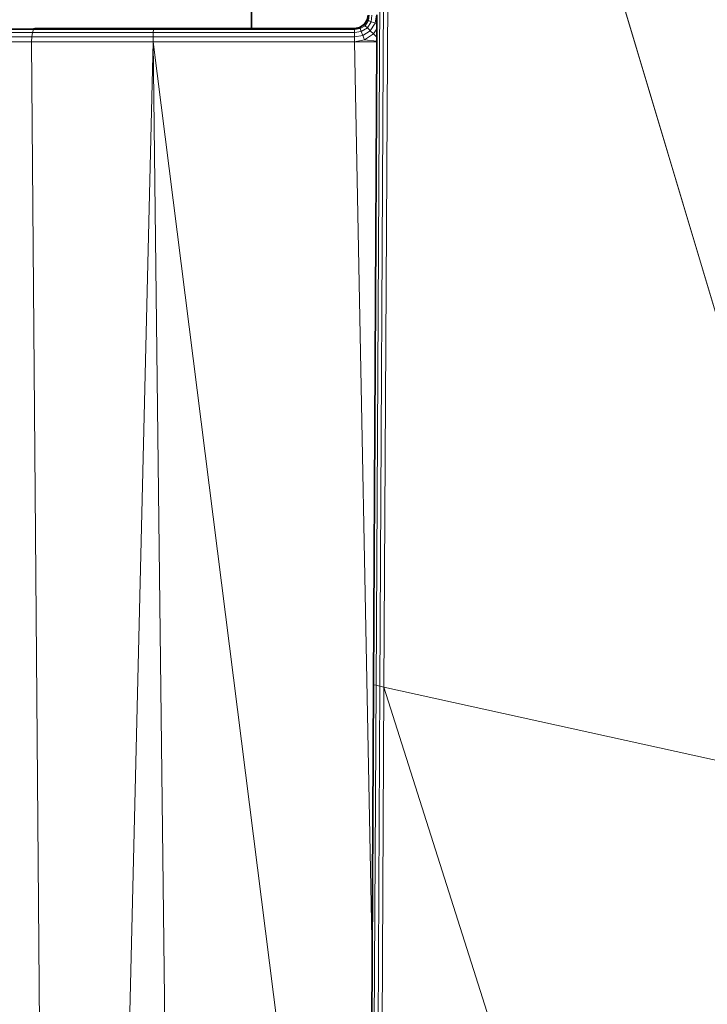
# Model space of a CAD drawing. Header units: inches. Extents: x 1 to 102, y 1 to 36.
# Tile 51 of 59: x 80.01 to 82.58, y 21.92 to 25.59. Entities that reach past the tile are written whole.
import ezdxf

# ---------------------------------------------------------------- set-up
doc = ezdxf.new("R2010")
doc.units = ezdxf.units.IN
doc.header["$MEASUREMENT"] = 0
doc.layers.add('Default', color=7, linetype='Continuous')

msp = doc.modelspace()

# ---------------------------------------------------------------- linework, layer by layer
at = {"layer": 'Default', "color": 9, "lineweight": 0, "true_color": 0xc5c5c5, "transparency": 33554687}
for p, q in [((81.3434, 23.1079), (81.3725, 28.5367)), ((81.3873, 28.5427), (81.3571, 23.1047)), ((81.3152, 17.6434), (81.3434, 23.1079)), ((81.3571, 23.1047), (81.3292, 17.6434)), ((81.3434, 23.1079), (81.3571, 23.1047)), ((81.3571, 23.1047), (81.3434, 23.1079))]:
    msp.add_line(p, q, dxfattribs=at).dxf.unprotected_set("ltscale", 0)
at = {"layer": 'Default', "color": 253, "lineweight": 0, "true_color": 0xacacac, "transparency": 33554687}
for p, q in [((81.3725, 28.5367), (81.3434, 23.1079)), ((81.3462, 25.5778), (81.3464, 25.6109)), ((81.346, 25.5279), (81.3461, 25.5587)), ((81.3461, 25.5587), (81.3462, 25.5778)), ((81.3459, 25.5126), (81.346, 25.5279)), ((81.3353, 23.1099), (81.3459, 25.5106)), ((81.3459, 25.5106), (81.3459, 25.5126)), ((81.3434, 23.1079), (81.3353, 23.1099))]:
    msp.add_line(p, q, dxfattribs=at).dxf.unprotected_set("ltscale", 0)
at = {"layer": 'Default', "color": 7, "lineweight": 15, "ltscale": 5.215923, "transparency": 33554687}
for p, q in [((81.3725, 28.5367), (81.3434, 23.1079)), ((81.3873, 28.5427), (81.3571, 23.1047)), ((81.3728, 23.1012), (81.4021, 28.5439)), ((81.3031, 25.5709), (81.3149, 25.5898)), ((81.3101, 25.5921), (81.3149, 25.5898)), ((81.3149, 25.5898), (81.3171, 25.6106)), ((81.3149, 25.5898), (81.3251, 25.5857)), ((81.3251, 25.5857), (81.3278, 25.6107)), ((81.3444, 25.6108), (81.3398, 25.5805)), ((80.0649, 25.5571), (79.7047, 25.5571)), ((80.0696, 25.5606), (79.9503, 25.5613)), ((80.0606, 25.5459), (80.0649, 25.5571)), ((80.0649, 25.5571), (80.0696, 25.5606)), ((80.5124, 25.5571), (80.0649, 25.5571)), ((80.5124, 25.5571), (80.5117, 25.5459)), ((80.5133, 25.5606), (80.5124, 25.5571)), ((81.2634, 25.5571), (80.5124, 25.5571)), ((81.2634, 25.5606), (81.2634, 25.5571)), ((81.2634, 25.5571), (81.2841, 25.5598)), ((81.2634, 25.5459), (81.2634, 25.5571)), ((81.283, 25.5615), (81.2818, 25.5641)), ((81.283, 25.5615), (81.2841, 25.5598)), ((81.2841, 25.5598), (81.3031, 25.5709)), ((81.2883, 25.5486), (81.2841, 25.5598)), ((81.2883, 25.5486), (81.3117, 25.5628)), ((81.2988, 25.5752), (81.3031, 25.5709)), ((81.3031, 25.5709), (81.3117, 25.5628)), ((81.3117, 25.5628), (81.3251, 25.5857)), ((81.3171, 25.5568), (81.3117, 25.5628)), ((81.3216, 25.5518), (81.3171, 25.5568)), ((81.3398, 25.5805), (81.3216, 25.5518)), ((81.3251, 25.5857), (81.3332, 25.5827)), ((81.3332, 25.5827), (81.3398, 25.5805)), ((81.3461, 25.5587), (81.3339, 25.54)), ((81.3398, 25.5805), (81.3462, 25.5778)), ((80.0578, 25.529), (79.693, 25.529)), ((80.0606, 25.5459), (79.6976, 25.5459)), ((80.0571, 25.5106), (80.0578, 25.529)), ((80.0578, 25.529), (80.0606, 25.5459)), ((80.5112, 25.529), (80.0578, 25.529)), ((80.5117, 25.5459), (80.0606, 25.5459)), ((80.5112, 25.529), (80.511, 25.5106)), ((80.5117, 25.5459), (80.5112, 25.529)), ((81.2634, 25.529), (80.5112, 25.529)), ((81.2634, 25.5459), (80.5117, 25.5459)), ((81.2634, 25.5459), (81.2883, 25.5486)), ((81.2634, 25.529), (81.2634, 25.5459)), ((81.2939, 25.5337), (81.2634, 25.529)), ((81.2634, 25.5105), (81.2634, 25.529)), ((81.3001, 25.5176), (81.2634, 25.5105)), ((81.2939, 25.5337), (81.2883, 25.5486)), ((81.3216, 25.5518), (81.2939, 25.5337)), ((81.3001, 25.5176), (81.2939, 25.5337)), ((81.3339, 25.54), (81.3001, 25.5176)), ((81.3001, 25.5176), (81.3459, 25.5126)), ((81.3339, 25.54), (81.3216, 25.5518)), ((81.3339, 25.54), (81.346, 25.5279)), ((79.6916, 25.5106), (80.0571, 25.5106)), ((80.1704, 11.4289), (80.0571, 25.5106)), ((80.0571, 25.5106), (80.511, 25.5106)), ((80.511, 25.5106), (80.6788, 11.4236)), ((81.3136, 19.1553), (80.511, 25.5106)), ((80.511, 25.5106), (81.2634, 25.5105)), ((81.2634, 25.5105), (81.3459, 25.5106)), ((81.3459, 25.5106), (81.3353, 23.1099)), ((81.3152, 17.6434), (81.3434, 23.1079)), ((81.3288, 22.0973), (81.3353, 23.1099)), ((81.3292, 17.6434), (81.3571, 23.1047)), ((81.3353, 23.1099), (81.3341, 23.1104)), ((81.3434, 23.1079), (81.3353, 23.1099)), ((81.3571, 23.1047), (81.3434, 23.1079)), ((81.3453, 17.6434), (81.3728, 23.1012)), ((81.3571, 23.1047), (81.3728, 23.1012)), ((83.1449, 22.7106), (81.3728, 23.1012))]:
    msp.add_line(p, q, dxfattribs=at)
at = {"layer": 'Default', "color": 255, "lineweight": 0, "transparency": 33554687}
for p, q in [((81.3571, 23.1047), (81.3873, 28.5427)), ((81.4021, 28.5439), (81.3728, 23.1012)), ((81.3292, 17.6434), (81.3571, 23.1047)), ((81.3728, 23.1012), (81.3453, 17.6434)), ((81.3728, 23.1012), (81.3571, 23.1047)), ((81.3571, 23.1047), (81.3728, 23.1012))]:
    msp.add_line(p, q, dxfattribs=at).dxf.unprotected_set("ltscale", 0)
at = {"layer": 'Default', "color": 9, "lineweight": 0, "true_color": 0xcbcbcb, "transparency": 33554687}
for p, q in [((81.3728, 23.1012), (81.4021, 28.5439)), ((83.1449, 22.7106), (81.4021, 28.5439)), ((81.4021, 28.5439), (83.1449, 22.7106)), ((80.8782, 25.5606), (80.8782, 27.633)), ((81.3101, 25.5921), (81.2988, 25.5752)), ((81.3137, 25.6105), (81.3101, 25.5921)), ((80.5117, 25.5459), (80.5124, 25.5571)), ((80.5124, 25.5571), (81.2634, 25.5571)), ((81.2634, 25.5606), (80.8782, 25.5606)), ((81.2818, 25.5641), (81.2634, 25.5606)), ((81.2634, 25.5571), (81.2634, 25.5459)), ((81.2988, 25.5752), (81.2818, 25.5641)), ((80.5112, 25.529), (80.5117, 25.5459)), ((81.2634, 25.529), (80.5112, 25.529)), ((81.2634, 25.5459), (80.5117, 25.5459)), ((80.5117, 25.5459), (81.2634, 25.5459)), ((81.2634, 25.5459), (81.2634, 25.529)), ((80.1704, 11.4289), (80.511, 25.5106)), ((80.511, 25.5106), (81.2634, 25.5105)), ((81.3136, 19.1553), (80.511, 25.5106)), ((80.511, 25.5106), (81.3136, 19.1553)), ((80.6788, 11.4236), (80.511, 25.5106)), ((80.511, 25.5106), (80.6788, 11.4236)), ((81.2634, 25.5105), (81.3459, 25.5106)), ((81.3288, 22.0973), (81.2634, 25.5105)), ((81.2634, 25.5105), (81.3288, 22.0973)), ((81.3459, 25.5106), (81.3341, 23.1104)), ((81.3341, 23.1104), (81.3288, 22.0973)), ((83.103, 17.6434), (81.3728, 23.1012)), ((81.3728, 23.1012), (83.1449, 22.7106)), ((83.1449, 22.7106), (81.3728, 23.1012)), ((81.3288, 22.0973), (81.3136, 19.1553))]:
    msp.add_line(p, q, dxfattribs=at).dxf.unprotected_set("ltscale", 0)
at = {"layer": 'Default', "color": 254, "lineweight": 0, "true_color": 0xcccccc, "transparency": 33554687}
for p, q in [((80.8782, 27.633), (80.8782, 25.5606)), ((80.0649, 25.5571), (79.7047, 25.5571)), ((79.7047, 25.5571), (80.0649, 25.5571)), ((80.0696, 25.5606), (79.9503, 25.5613)), ((79.9503, 25.5613), (80.0696, 25.5606)), ((80.0606, 25.5459), (80.0649, 25.5571)), ((80.0649, 25.5571), (80.0606, 25.5459)), ((80.0696, 25.5606), (80.0649, 25.5571)), ((80.0649, 25.5571), (80.5124, 25.5571)), ((80.2381, 25.5609), (80.0696, 25.5606)), ((80.5133, 25.5606), (80.2381, 25.5609)), ((80.5124, 25.5571), (80.5117, 25.5459)), ((80.8782, 25.5606), (80.5133, 25.5606)), ((80.0578, 25.529), (79.693, 25.529)), ((80.0606, 25.5459), (79.6976, 25.5459)), ((79.6976, 25.5459), (80.0606, 25.5459)), ((80.0578, 25.529), (80.0606, 25.5459)), ((80.0606, 25.5459), (80.0578, 25.529)), ((80.5112, 25.529), (80.0578, 25.529)), ((80.5117, 25.5459), (80.0606, 25.5459)), ((80.0606, 25.5459), (80.5117, 25.5459)), ((80.5117, 25.5459), (80.5112, 25.529))]:
    msp.add_line(p, q, dxfattribs=at).dxf.unprotected_set("ltscale", 0)
at = {"layer": 'Default', "color": 7, "lineweight": 35, "ltscale": 5.215923, "transparency": 33554687}
for p, q in [((80.8782, 25.5606), (80.8782, 27.633)), ((81.2988, 25.5752), (81.3101, 25.5921)), ((81.3137, 25.6105), (81.3101, 25.5921)), ((81.3464, 25.6109), (81.3462, 25.5778)), ((80.2381, 25.5609), (80.0696, 25.5606)), ((80.5133, 25.5606), (80.2381, 25.5609)), ((80.5133, 25.5606), (80.8782, 25.5606)), ((81.2634, 25.5606), (80.8782, 25.5606)), ((81.2634, 25.5606), (81.2818, 25.5641)), ((81.2818, 25.5641), (81.2988, 25.5752)), ((81.3461, 25.5587), (81.346, 25.5279)), ((81.3462, 25.5778), (81.3461, 25.5587)), ((81.346, 25.5279), (81.3459, 25.5126)), ((81.3459, 25.5106), (81.3341, 23.1104)), ((81.3459, 25.5126), (81.3459, 25.5106)), ((81.3341, 23.1104), (81.3288, 22.0973)), ((81.3288, 22.0973), (81.3136, 19.1553))]:
    msp.add_line(p, q, dxfattribs=at)
at = {"layer": 'Default', "color": 253, "lineweight": 0, "true_color": 0xb4b4b4, "transparency": 33554687}
for p, q in [((80.0649, 25.5571), (80.0696, 25.5606)), ((80.5124, 25.5571), (80.0649, 25.5571)), ((80.0696, 25.5606), (80.2381, 25.5609)), ((80.2381, 25.5609), (80.5133, 25.5606)), ((80.5133, 25.5606), (80.5124, 25.5571))]:
    msp.add_line(p, q, dxfattribs=at).dxf.unprotected_set("ltscale", 0)
at = {"layer": 'Default', "color": 253, "lineweight": 0, "true_color": 0xb5b5b5, "transparency": 33554687}
for p, q in [((80.5124, 25.5571), (80.5133, 25.5606)), ((81.2634, 25.5571), (80.5124, 25.5571)), ((80.5133, 25.5606), (80.8782, 25.5606)), ((80.8782, 25.5606), (81.2634, 25.5606)), ((81.2634, 25.5606), (81.2634, 25.5571))]:
    msp.add_line(p, q, dxfattribs=at).dxf.unprotected_set("ltscale", 0)
at = {"layer": 'Default', "color": 9, "lineweight": 0, "true_color": 0xc1c1c1, "transparency": 33554687}
for p, q in [((79.693, 25.529), (80.0578, 25.529)), ((80.0578, 25.529), (80.0571, 25.5106)), ((80.0571, 25.5106), (79.6916, 25.5106))]:
    msp.add_line(p, q, dxfattribs=at).dxf.unprotected_set("ltscale", 0)
at = {"layer": 'Default', "color": 9, "lineweight": 0, "true_color": 0xc8c8c8, "transparency": 33554687}
for p, q in [((80.0571, 25.5106), (80.0578, 25.529)), ((80.0578, 25.529), (80.5112, 25.529)), ((80.5112, 25.529), (80.511, 25.5106)), ((80.511, 25.5106), (80.0571, 25.5106))]:
    msp.add_line(p, q, dxfattribs=at).dxf.unprotected_set("ltscale", 0)
at = {"layer": 'Default', "color": 9, "lineweight": 0, "true_color": 0xc9c9c9, "transparency": 33554687}
for p, q in [((80.511, 25.5106), (80.5112, 25.529)), ((80.5112, 25.529), (81.2634, 25.529)), ((81.2634, 25.529), (81.2634, 25.5105)), ((81.2634, 25.5105), (80.511, 25.5106))]:
    msp.add_line(p, q, dxfattribs=at).dxf.unprotected_set("ltscale", 0)
at = {"layer": 'Default', "color": 9, "lineweight": 0, "true_color": 0xc4c4c4, "transparency": 33554687}
for p, q in [((79.6916, 25.5106), (80.0571, 25.5106)), ((80.0571, 25.5106), (80.1704, 11.4289))]:
    msp.add_line(p, q, dxfattribs=at).dxf.unprotected_set("ltscale", 0)
at = {"layer": 'Default', "color": 9, "lineweight": 0, "true_color": 0xcacaca, "transparency": 33554687}
for p, q in [((80.1704, 11.4289), (80.0571, 25.5106)), ((80.0571, 25.5106), (80.511, 25.5106)), ((80.511, 25.5106), (80.1704, 11.4289)), ((81.3453, 17.6434), (81.3728, 23.1012)), ((81.3728, 23.1012), (83.103, 17.6434))]:
    msp.add_line(p, q, dxfattribs=at).dxf.unprotected_set("ltscale", 0)
at = {"layer": 'Default', "color": 253, "lineweight": 0, "true_color": 0xababab, "transparency": 33554687}
for p, q in [((81.3434, 23.1079), (81.3152, 17.6434)), ((81.3288, 22.0973), (81.3353, 23.1099)), ((81.3353, 23.1099), (81.3434, 23.1079)), ((81.3136, 19.1553), (81.3288, 22.0973))]:
    msp.add_line(p, q, dxfattribs=at).dxf.unprotected_set("ltscale", 0)

doc.saveas('drawing.dxf')
